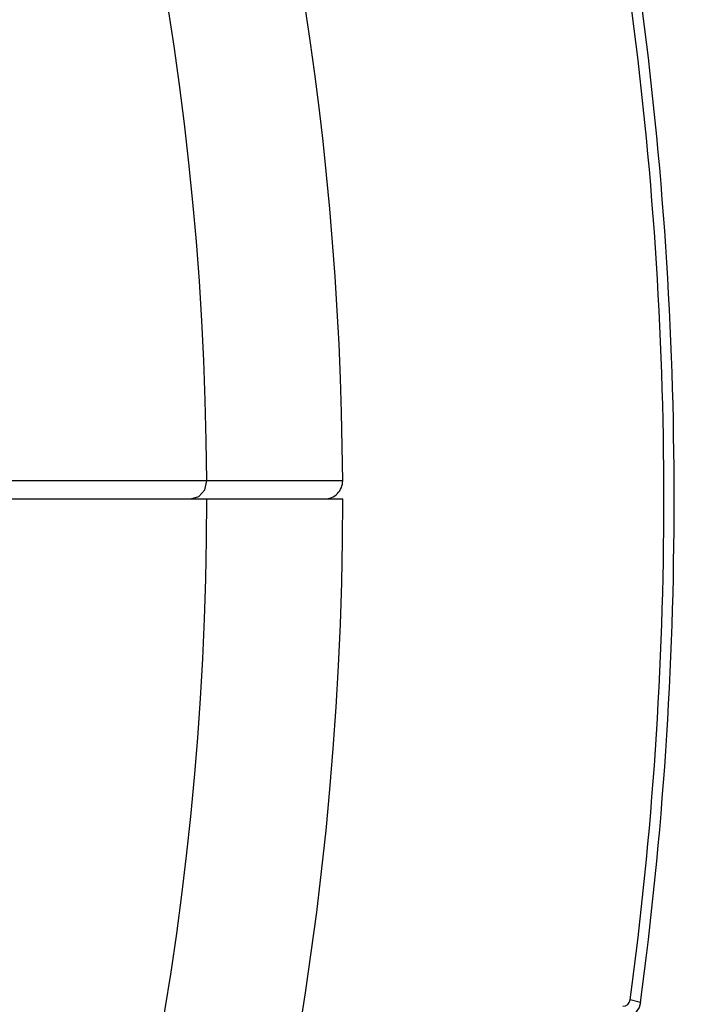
# Paper-space layout 'Sheet' of a CAD drawing. Header units: inches. Extents: x 0.2 to 10.8, y 0.2 to 8.3.
# Tile 182 of 256: x 3.8216 to 3.8975, y 4.2208 to 4.3299. Entities that reach past the tile are written whole.
import ezdxf

# ---------------------------------------------------------------- set-up
doc = ezdxf.new("R2010")
doc.units = ezdxf.units.IN
doc.header["$MEASUREMENT"] = 0
doc.layers.get('0').update_dxf_attribs({"lineweight": 5})
doc.styles.add('My Text', font='tahoma.ttf')
doc.dimstyles.new('My Dimension - mm [in] (ANSI)$0', dxfattribs={"dimtxt": 0.12, "dimasz": 0.09842519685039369, "dimexe": 0.125, "dimexo": 0.06299999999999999, "dimgap": 0.03149606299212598, "dimtad": 0, "dimlfac": 250, "dimzin": 4, "dimdsep": 46, "dimtxsty": 'My Text', "dimblk": 'Filled-1', "dimcen": 0.09, "dimclrd": 1, "dimclre": 1, "dimclrt": 1, "dimadec": 1, "dimazin": 1, "dimtfac": 1, "dimtofl": 0, "dimtmove": 0, "dimatfit": 3, "dimfxl": 1, "dimtolj": 1, "dimtzin": 4, "dimlwd": -1, "dimlwe": -1, "dimarcsym": 0})

# ---------------------------------------------------------------- blocks, each defined once
blk = doc.blocks.new('*D6')
at = {"color": 1, "true_color": 0xff0000}
for p, q in [((4.289866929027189, 4.820763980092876), (4.289866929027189, 4.91918917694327)), ((3.560363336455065, 4.820763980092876), (4.414866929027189, 4.820763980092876)), ((4.289866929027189, 4.722338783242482), (4.289866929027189, 3.808382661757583)), ((3.560363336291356, 3.709957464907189), (4.414866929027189, 3.709957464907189))]:
    blk.add_line(p, q, dxfattribs=at)
at = {"layer": 'Defpoints', "color": 0}
for p in [(3.497363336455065, 4.820763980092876), (3.497363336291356, 3.709957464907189), (4.289866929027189, 3.709957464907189)]:
    blk.add_point(p, dxfattribs=at)
at = {"color": 1, "true_color": 0xff0000, "insert": (4.289866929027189, 5.784117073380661), "char_height": 0.12, "attachment_point": 5, "rotation": 90, "style": 'My Text'}
blk.add_mtext('\\A1;277.70 mm [10.933 in]', dxfattribs=at)
blk = doc.blocks.new('Filled-1')
blk = doc.blocks.new('*D7')
at = {"color": 1, "true_color": 0xff0000}
for p, q in [((2.885847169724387, 4.510735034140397), (2.885847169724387, 3.015490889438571)), ((4.10887950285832, 4.510735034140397), (4.10887950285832, 3.015490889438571)), ((2.984272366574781, 3.140490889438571), (4.010454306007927, 3.140490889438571)), ((4.10887950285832, 3.140490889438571), (4.20730469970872, 3.140490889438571))]:
    blk.add_line(p, q, dxfattribs=at)
at = {"layer": 'Defpoints', "color": 0}
for p in [(2.885847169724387, 4.573735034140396), (4.10887950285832, 4.573735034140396), (4.10887950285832, 3.140490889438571)]:
    blk.add_point(p, dxfattribs=at)
at = {"color": 1, "true_color": 0xff0000, "insert": (5.07271614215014, 3.140490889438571), "char_height": 0.12, "attachment_point": 5, "style": 'My Text'}
blk.add_mtext('\\A1;305.76 mm [12.038 in]', dxfattribs=at)

psp = doc.layouts.new('Sheet')

# ---------------------------------------------------------------- linework, layer by layer
at = {"color": 0, "linetype": 'ByBlock', "lineweight": -3}
for p, q in [((3.857357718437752, 4.278820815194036), (3.761355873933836, 4.278794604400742)), ((3.842080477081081, 4.277815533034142), (3.842311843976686, 4.278819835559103)), ((3.761363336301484, 4.27680964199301), (3.857363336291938, 4.27680964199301)), ((3.890325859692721, 4.221038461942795), (3.88917857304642, 4.221302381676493))]:
    psp.add_line(p, q, dxfattribs=at)
for points in [[(3.84056263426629, 4.27680964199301), (3.841439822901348, 4.27707929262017), (3.842080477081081, 4.277815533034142)], [(3.890325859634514, 4.221038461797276), (3.890167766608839, 4.220484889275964), (3.889859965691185, 4.220000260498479), (3.889428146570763, 4.219623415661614), (3.888909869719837, 4.219385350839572), (3.888343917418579, 4.219303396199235)]]:
    psp.add_lwpolyline(points, dxfattribs=at)
for centre, radius, start, end in [((3.497363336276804, 4.27680964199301), 0.3449543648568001, 0.3338882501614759, 180), ((3.497363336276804, 4.27680964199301), 0.3600000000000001, 0.3200896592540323, 38.49999995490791), ((3.478916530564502, 4.27680964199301), 0.4140000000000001, 352.2948353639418, 7.70516463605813), ((3.475460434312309, 4.27680964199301), 0.4185973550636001, 352.3435174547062, 7.656482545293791), ((3.855357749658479, 4.278809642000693), 0.002, 270, 0.3200896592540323), ((3.497363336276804, 4.27680964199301), 0.3600000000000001, 180.3200896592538, 0), ((3.497363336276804, 4.27680964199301), 0.3449543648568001, 180.3338882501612, 0), ((3.888385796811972, 4.2214096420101), 0.0008000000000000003, 270, 352.2948353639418)]:
    psp.add_arc(centre, radius, start, end, dxfattribs=at)

# ---------------------------------------------------------------- dimensions: what is measured, and where the dimension line sits
dim = psp.add_linear_dim(base=(4.289866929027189, 3.709957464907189), p1=(3.497363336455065, 4.820763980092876), p2=(3.497363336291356, 3.709957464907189), angle=90, dimstyle='My Dimension - mm [in] (ANSI)$0', override={"dimpost": ' mm'})
dim.commit()
dim.dimension.update_dxf_attribs({"geometry": '*D6', "text_midpoint": (4.289866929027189, 5.784117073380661), "dimtype": 160})
dim = psp.add_linear_dim(base=(4.10887950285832, 3.140490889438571), p1=(2.885847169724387, 4.573735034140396), p2=(4.10887950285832, 4.573735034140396), dimstyle='My Dimension - mm [in] (ANSI)$0', override={"dimpost": ' mm'})
dim.commit()
dim.dimension.update_dxf_attribs({"geometry": '*D7', "text_midpoint": (5.07271614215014, 3.140490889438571), "dimtype": 160})

doc.saveas('drawing.dxf')
